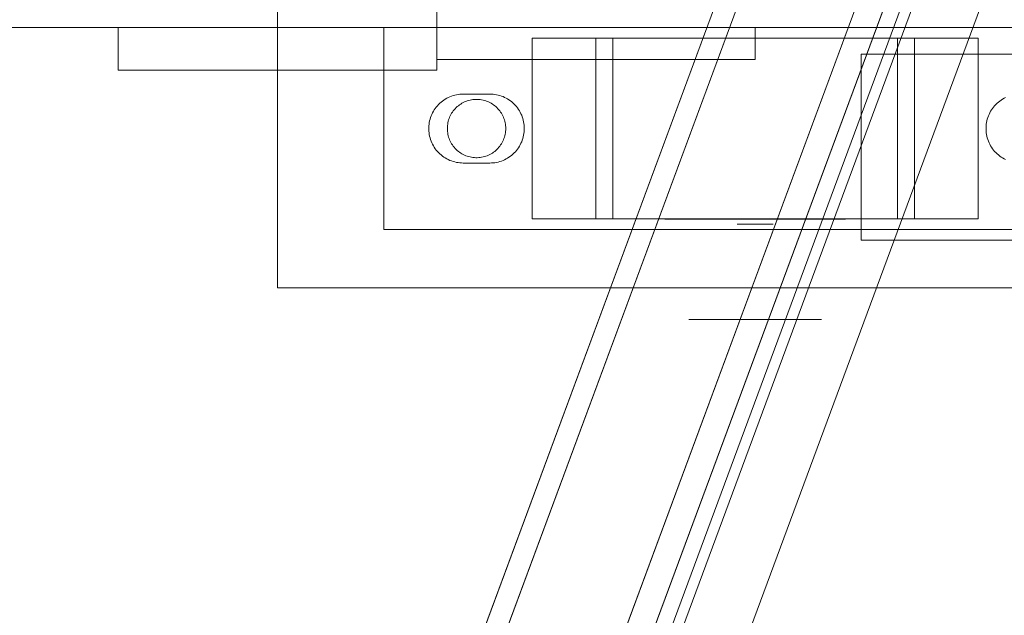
# Model space of a CAD drawing. Header units: millimetres. Extents: x -4395 to 65662, y -65530 to 6847.
# Tile 46 of 256: x 2661 to 2847, y -59321 to -59208. Entities that reach past the tile are written whole.
import ezdxf

# ---------------------------------------------------------------- set-up
doc = ezdxf.new("R2010")
doc.units = ezdxf.units.MM
doc.layers.add('R33_DET_superior_C05', color=7, linetype='Continuous', lineweight=0)
doc.layers.add('R33_DET_superior_C06', color=7, linetype='Continuous', lineweight=0)

msp = doc.modelspace()

# ---------------------------------------------------------------- linework, layer by layer
at = {"layer": 'R33_DET_superior_C05'}
for p, q in [((2740, -59210), (2740, -59185)), ((2710, -59259), (2710, -59199)), ((360, -59210), (2740, -59210)), ((2680, -59218), (2680, -59210)), ((2680, -59210), (2740, -59210)), ((2680, -59210), (2710, -59210)), ((2710, -59218), (2710, -59210)), ((2730, -59248), (2730, -59210)), ((2730, -59210), (2870, -59210)), ((2740, -59218), (2740, -59210)), ((2740, -59216), (2740, -59210)), ((2740, -59210), (2800, -59210)), ((2800, -59210), (2800, -59216)), ((2758, -59212), (2778.097, -59212)), ((2758, -59246), (2758, -59212)), ((2758, -59212), (2770, -59212)), ((2773.209, -59212), (2770, -59212)), ((2770, -59246), (2770, -59212)), ((2773.209, -59246), (2773.209, -59212)), ((2773.209, -59212), (2773.888, -59212)), ((2773.888, -59212), (2774.627, -59212)), ((2774.627, -59212), (2775.424, -59212)), ((2775.424, -59212), (2776.278, -59212)), ((2776.278, -59212), (2777.186, -59212)), ((2777.186, -59212), (2778.147, -59212)), ((2778.097, -59212), (2821.903, -59212)), ((2778.147, -59212), (2779.159, -59212)), ((2779.159, -59212), (2780.218, -59212)), ((2780.218, -59212), (2781.323, -59212)), ((2781.323, -59212), (2782.471, -59212)), ((2782.471, -59212), (2783.659, -59212)), ((2783.004, -59212), (2783.043, -59212)), ((2783.048, -59211.95), (2783.005, -59211.95)), ((2783.051, -59212), (2783.007, -59212)), ((2783.043, -59212), (2783.125, -59212)), ((2783.132, -59211.95), (2783.048, -59211.95)), ((2783.138, -59212), (2783.051, -59212)), ((2783.125, -59212), (2783.248, -59212)), ((2783.258, -59211.95), (2783.132, -59211.95)), ((2783.267, -59212), (2783.138, -59212)), ((2783.248, -59212), (2783.413, -59212)), ((2783.426, -59211.95), (2783.258, -59211.95)), ((2783.436, -59212), (2783.267, -59212)), ((2783.413, -59212), (2783.619, -59212)), ((2783.635, -59211.95), (2783.426, -59211.95)), ((2783.647, -59212), (2783.436, -59212)), ((2783.619, -59212), (2783.865, -59212)), ((2783.885, -59211.95), (2783.635, -59211.95)), ((2783.899, -59212), (2783.647, -59212)), ((2783.659, -59212), (2784.885, -59212)), ((2783.865, -59212), (2784.151, -59212)), ((2784.175, -59211.95), (2783.885, -59211.95)), ((2784.19, -59212), (2783.899, -59212)), ((2784.151, -59212), (2784.477, -59212)), ((2784.504, -59211.95), (2784.175, -59211.95)), ((2784.52, -59212), (2784.19, -59212)), ((2784.477, -59212), (2784.841, -59212)), ((2784.872, -59211.95), (2784.504, -59211.95)), ((2784.889, -59212), (2784.52, -59212)), ((2784.841, -59212), (2785.242, -59212)), ((2785.278, -59211.95), (2784.872, -59211.95)), ((2784.885, -59212), (2786.146, -59212)), ((2785.295, -59212), (2784.889, -59212)), ((2785.242, -59212), (2785.68, -59212)), ((2785.72, -59211.95), (2785.278, -59211.95)), ((2785.738, -59212), (2785.295, -59212)), ((2785.68, -59212), (2786.154, -59212)), ((2786.197, -59211.95), (2785.72, -59211.95)), ((2786.216, -59212), (2785.738, -59212)), ((2786.146, -59212), (2787.439, -59212)), ((2786.154, -59212), (2786.662, -59212)), ((2786.709, -59211.95), (2786.197, -59211.95)), ((2786.728, -59212), (2786.216, -59212)), ((2786.662, -59212), (2787.202, -59212)), ((2787.254, -59211.95), (2786.709, -59211.95)), ((2787.273, -59212), (2786.728, -59212)), ((2787.202, -59212), (2787.775, -59212)), ((2787.83, -59211.95), (2787.254, -59211.95)), ((2787.849, -59212), (2787.273, -59212)), ((2787.439, -59212), (2788.761, -59212)), ((2787.535, -59211.95), (2787.504, -59211.95)), ((2787.597, -59211.95), (2787.535, -59211.95)), ((2787.69, -59211.95), (2787.597, -59211.95)), ((2787.813, -59211.95), (2787.69, -59211.95)), ((2787.775, -59212), (2788.378, -59212)), ((2787.967, -59211.95), (2787.813, -59211.95)), ((2788.437, -59211.95), (2787.83, -59211.95)), ((2788.456, -59212), (2787.849, -59212)), ((2788.151, -59211.95), (2787.967, -59211.95)), ((2788.364, -59211.95), (2788.151, -59211.95)), ((2788.606, -59211.95), (2788.364, -59211.95)), ((2788.378, -59212), (2789.009, -59212)), ((2789.073, -59211.95), (2788.437, -59211.95)), ((2789.091, -59212), (2788.456, -59212)), ((2788.877, -59211.95), (2788.606, -59211.95)), ((2788.761, -59212), (2790.108, -59212)), ((2789.175, -59211.95), (2788.877, -59211.95)), ((2789.009, -59212), (2789.668, -59212)), ((2789.735, -59211.95), (2789.073, -59211.95)), ((2789.753, -59212), (2789.091, -59212)), ((2789.5, -59211.95), (2789.175, -59211.95)), ((2789.851, -59211.95), (2789.5, -59211.95)), ((2789.668, -59212), (2790.309, -59212)), ((2790.424, -59211.95), (2789.735, -59211.95)), ((2790.44, -59212), (2789.753, -59212)), ((2790.227, -59211.95), (2789.851, -59211.95)), ((2790.108, -59212), (2791.479, -59212)), ((2790.628, -59211.95), (2790.227, -59211.95)), ((2790.309, -59212), (2790.971, -59212)), ((2791.136, -59211.95), (2790.424, -59211.95)), ((2791.151, -59212), (2790.44, -59212)), ((2791.052, -59211.95), (2790.628, -59211.95)), ((2790.971, -59212), (2791.653, -59212)), ((2791.498, -59211.95), (2791.052, -59211.95)), ((2791.87, -59211.95), (2791.136, -59211.95)), ((2791.885, -59212), (2791.151, -59212)), ((2791.479, -59212), (2792.869, -59212)), ((2791.965, -59211.95), (2791.498, -59211.95)), ((2791.653, -59212), (2792.352, -59212)), ((2792.624, -59211.95), (2791.87, -59211.95)), ((2792.638, -59212), (2791.885, -59212)), ((2792.452, -59211.95), (2791.965, -59211.95)), ((2792.352, -59212), (2793.069, -59212)), ((2792.958, -59211.95), (2792.452, -59211.95)), ((2793.397, -59211.95), (2792.624, -59211.95)), ((2793.409, -59212), (2792.638, -59212)), ((2792.869, -59212), (2794.275, -59212)), ((2793.482, -59211.95), (2792.958, -59211.95)), ((2793.069, -59212), (2793.801, -59212)), ((2794.186, -59211.95), (2793.397, -59211.95)), ((2794.197, -59212), (2793.409, -59212)), ((2794.022, -59211.95), (2793.482, -59211.95)), ((2793.801, -59212), (2794.546, -59212)), ((2794.576, -59211.95), (2794.022, -59211.95)), ((2794.989, -59211.95), (2794.186, -59211.95)), ((2794.999, -59212), (2794.197, -59212)), ((2794.275, -59212), (2795.695, -59212)), ((2794.546, -59212), (2795.303, -59212)), ((2795.145, -59211.95), (2794.576, -59211.95)), ((2795.805, -59211.95), (2794.989, -59211.95)), ((2795.813, -59212), (2794.999, -59212)), ((2795.725, -59211.95), (2795.145, -59211.95)), ((2795.303, -59212), (2796.07, -59212)), ((2795.695, -59212), (2797.124, -59212)), ((2796.316, -59211.95), (2795.725, -59211.95)), ((2796.632, -59211.95), (2795.805, -59211.95)), ((2796.638, -59212), (2795.813, -59212)), ((2796.07, -59212), (2796.845, -59212)), ((2796.916, -59211.95), (2796.316, -59211.95)), ((2797.466, -59211.95), (2796.632, -59211.95)), ((2797.471, -59212), (2796.638, -59212)), ((2796.845, -59212), (2797.628, -59212)), ((2797.523, -59211.95), (2796.916, -59211.95)), ((2797.124, -59212), (2798.561, -59212)), ((2798.307, -59211.95), (2797.466, -59211.95)), ((2798.311, -59212), (2797.471, -59212)), ((2798.137, -59211.95), (2797.523, -59211.95)), ((2797.628, -59212), (2798.416, -59212)), ((2798.755, -59211.95), (2798.137, -59211.95)), ((2799.153, -59211.95), (2798.307, -59211.95)), ((2799.154, -59212), (2798.311, -59212)), ((2798.416, -59212), (2799.207, -59212)), ((2798.561, -59212), (2800, -59212)), ((2799.377, -59211.95), (2798.755, -59211.95)), ((2800, -59211.95), (2799.153, -59211.95)), ((2800, -59212), (2799.154, -59212)), ((2800, -59212), (2799.207, -59212)), ((2800, -59211.95), (2799.377, -59211.95)), ((2800, -59211.95), (2800.847, -59211.95)), ((2800.623, -59211.95), (2800, -59211.95)), ((2800.846, -59212), (2800, -59212)), ((2800, -59212), (2800.793, -59212)), ((2800, -59212), (2801.439, -59212)), ((2801.245, -59211.95), (2800.623, -59211.95)), ((2800.793, -59212), (2801.584, -59212)), ((2801.689, -59212), (2800.846, -59212)), ((2800.847, -59211.95), (2801.693, -59211.95)), ((2801.863, -59211.95), (2801.245, -59211.95)), ((2801.439, -59212), (2802.876, -59212)), ((2801.584, -59212), (2802.372, -59212)), ((2802.529, -59212), (2801.689, -59212)), ((2801.693, -59211.95), (2802.534, -59211.95)), ((2802.477, -59211.95), (2801.863, -59211.95)), ((2802.372, -59212), (2803.155, -59212)), ((2803.084, -59211.95), (2802.477, -59211.95)), ((2803.362, -59212), (2802.529, -59212)), ((2802.534, -59211.95), (2803.368, -59211.95)), ((2802.876, -59212), (2804.305, -59212)), ((2803.684, -59211.95), (2803.084, -59211.95)), ((2803.155, -59212), (2803.93, -59212)), ((2804.187, -59212), (2803.362, -59212)), ((2803.368, -59211.95), (2804.195, -59211.95)), ((2804.275, -59211.95), (2803.684, -59211.95)), ((2803.93, -59212), (2804.697, -59212)), ((2805.001, -59212), (2804.187, -59212)), ((2804.195, -59211.95), (2805.011, -59211.95)), ((2804.855, -59211.95), (2804.275, -59211.95)), ((2804.305, -59212), (2805.725, -59212)), ((2804.697, -59212), (2805.454, -59212)), ((2805.424, -59211.95), (2804.855, -59211.95)), ((2805.803, -59212), (2805.001, -59212)), ((2805.011, -59211.95), (2805.814, -59211.95)), ((2805.978, -59211.95), (2805.424, -59211.95)), ((2805.454, -59212), (2806.199, -59212)), ((2805.725, -59212), (2807.131, -59212)), ((2806.591, -59212), (2805.803, -59212)), ((2805.814, -59211.95), (2806.603, -59211.95)), ((2806.518, -59211.95), (2805.978, -59211.95)), ((2806.199, -59212), (2806.931, -59212)), ((2807.042, -59211.95), (2806.518, -59211.95)), ((2807.362, -59212), (2806.591, -59212)), ((2806.603, -59211.95), (2807.376, -59211.95)), ((2806.931, -59212), (2807.648, -59212)), ((2807.548, -59211.95), (2807.042, -59211.95)), ((2807.131, -59212), (2808.521, -59212)), ((2808.115, -59212), (2807.362, -59212)), ((2807.376, -59211.95), (2808.13, -59211.95)), ((2808.035, -59211.95), (2807.548, -59211.95)), ((2807.648, -59212), (2808.347, -59212)), ((2808.502, -59211.95), (2808.035, -59211.95)), ((2808.849, -59212), (2808.115, -59212)), ((2808.13, -59211.95), (2808.864, -59211.95)), ((2808.347, -59212), (2809.029, -59212)), ((2808.948, -59211.95), (2808.502, -59211.95)), ((2808.521, -59212), (2809.892, -59212)), ((2809.56, -59212), (2808.849, -59212)), ((2808.864, -59211.95), (2809.576, -59211.95)), ((2809.372, -59211.95), (2808.948, -59211.95)), ((2809.029, -59212), (2809.691, -59212)), ((2809.773, -59211.95), (2809.372, -59211.95)), ((2810.247, -59212), (2809.56, -59212)), ((2809.576, -59211.95), (2810.265, -59211.95)), ((2810.332, -59212), (2809.691, -59212)), ((2810.149, -59211.95), (2809.773, -59211.95)), ((2809.892, -59212), (2811.239, -59212)), ((2810.5, -59211.95), (2810.149, -59211.95)), ((2810.909, -59212), (2810.247, -59212)), ((2810.265, -59211.95), (2810.927, -59211.95)), ((2810.332, -59212), (2810.991, -59212)), ((2810.825, -59211.95), (2810.5, -59211.95)), ((2811.123, -59211.95), (2810.825, -59211.95)), ((2811.544, -59212), (2810.909, -59212)), ((2810.927, -59211.95), (2811.563, -59211.95)), ((2810.991, -59212), (2811.622, -59212)), ((2811.394, -59211.95), (2811.123, -59211.95)), ((2811.239, -59212), (2812.561, -59212)), ((2811.636, -59211.95), (2811.394, -59211.95)), ((2812.151, -59212), (2811.544, -59212)), ((2811.563, -59211.95), (2812.17, -59211.95)), ((2811.622, -59212), (2812.225, -59212)), ((2811.849, -59211.95), (2811.636, -59211.95)), ((2812.033, -59211.95), (2811.849, -59211.95)), ((2812.187, -59211.95), (2812.033, -59211.95)), ((2812.727, -59212), (2812.151, -59212)), ((2812.17, -59211.95), (2812.746, -59211.95)), ((2812.31, -59211.95), (2812.187, -59211.95)), ((2812.225, -59212), (2812.798, -59212)), ((2812.403, -59211.95), (2812.31, -59211.95)), ((2812.465, -59211.95), (2812.403, -59211.95)), ((2812.496, -59211.95), (2812.465, -59211.95)), ((2812.561, -59212), (2813.854, -59212)), ((2813.272, -59212), (2812.727, -59212)), ((2812.746, -59211.95), (2813.291, -59211.95)), ((2812.798, -59212), (2813.338, -59212)), ((2813.784, -59212), (2813.272, -59212)), ((2813.291, -59211.95), (2813.803, -59211.95)), ((2813.338, -59212), (2813.846, -59212)), ((2814.262, -59212), (2813.784, -59212)), ((2813.803, -59211.95), (2814.28, -59211.95)), ((2813.846, -59212), (2814.32, -59212)), ((2813.854, -59212), (2815.115, -59212)), ((2814.705, -59212), (2814.262, -59212)), ((2814.28, -59211.95), (2814.722, -59211.95)), ((2814.32, -59212), (2814.758, -59212)), ((2815.111, -59212), (2814.705, -59212)), ((2814.722, -59211.95), (2815.128, -59211.95)), ((2814.758, -59212), (2815.159, -59212)), ((2815.48, -59212), (2815.111, -59212)), ((2815.115, -59212), (2816.341, -59212)), ((2815.128, -59211.95), (2815.496, -59211.95)), ((2815.159, -59212), (2815.523, -59212)), ((2815.81, -59212), (2815.48, -59212)), ((2815.496, -59211.95), (2815.825, -59211.95)), ((2815.523, -59212), (2815.849, -59212)), ((2816.101, -59212), (2815.81, -59212)), ((2815.825, -59211.95), (2816.115, -59211.95)), ((2815.849, -59212), (2816.135, -59212)), ((2816.353, -59212), (2816.101, -59212)), ((2816.115, -59211.95), (2816.365, -59211.95)), ((2816.135, -59212), (2816.381, -59212)), ((2816.341, -59212), (2817.529, -59212)), ((2816.564, -59212), (2816.353, -59212)), ((2816.365, -59211.95), (2816.574, -59211.95)), ((2816.381, -59212), (2816.587, -59212)), ((2816.733, -59212), (2816.564, -59212)), ((2816.574, -59211.95), (2816.742, -59211.95)), ((2816.587, -59212), (2816.752, -59212)), ((2816.862, -59212), (2816.733, -59212)), ((2816.742, -59211.95), (2816.868, -59211.95)), ((2816.752, -59212), (2816.875, -59212)), ((2816.949, -59212), (2816.862, -59212)), ((2816.868, -59211.95), (2816.952, -59211.95)), ((2816.875, -59212), (2816.957, -59212)), ((2816.952, -59211.95), (2816.995, -59211.95)), ((2816.957, -59212), (2816.996, -59212)), ((2817.529, -59212), (2818.677, -59212)), ((2818.677, -59212), (2819.782, -59212)), ((2819.782, -59212), (2820.841, -59212)), ((2820.841, -59212), (2821.853, -59212)), ((2821.853, -59212), (2822.814, -59212)), ((2821.903, -59212), (2842, -59212)), ((2822.814, -59212), (2823.722, -59212)), ((2823.722, -59212), (2824.576, -59212)), ((2824.576, -59212), (2825.373, -59212)), ((2825.373, -59212), (2826.112, -59212)), ((2826.791, -59212), (2826.112, -59212)), ((2830, -59212), (2826.791, -59212)), ((2826.791, -59246), (2826.791, -59212)), ((2842, -59212), (2830, -59212)), ((2830, -59246), (2830, -59212)), ((2842, -59212), (2842, -59246)), ((2820, -59250), (2820, -59215)), ((2820, -59215), (2860, -59215)), ((2740, -59216), (2800, -59216)), ((2680, -59218), (2740, -59218)), ((2680, -59218), (2710, -59218)), ((2743.084, -59222.789), (2742.777, -59222.892)), ((2743.396, -59222.701), (2743.084, -59222.789)), ((2743.712, -59222.629), (2743.396, -59222.701)), ((2744.031, -59222.573), (2743.712, -59222.629)), ((2744.353, -59222.532), (2744.031, -59222.573)), ((2744.676, -59222.508), (2744.353, -59222.532)), ((2745, -59222.5), (2744.676, -59222.508)), ((2745, -59222.5), (2750, -59222.5)), ((2750, -59222.5), (2750.319, -59222.508)), ((2750.637, -59222.531), (2750.319, -59222.508)), ((2750.954, -59222.57), (2750.637, -59222.531)), ((2751.268, -59222.625), (2750.954, -59222.57)), ((2751.579, -59222.695), (2751.268, -59222.625)), ((2751.887, -59222.78), (2751.579, -59222.695)), ((2752.19, -59222.88), (2751.887, -59222.78)), ((2740.347, -59224.461), (2740.126, -59224.699)), ((2740.579, -59224.235), (2740.347, -59224.461)), ((2740.822, -59224.021), (2740.579, -59224.235)), ((2741.075, -59223.819), (2740.822, -59224.021)), ((2741.338, -59223.629), (2741.075, -59223.819)), ((2741.611, -59223.454), (2741.338, -59223.629)), ((2741.891, -59223.292), (2741.611, -59223.454)), ((2742.18, -59223.144), (2741.891, -59223.292)), ((2742.475, -59223.01), (2742.18, -59223.144)), ((2742.777, -59222.892), (2742.475, -59223.01)), ((2744.289, -59224.534), (2744.071, -59224.7)), ((2744.516, -59224.38), (2744.289, -59224.534)), ((2744.75, -59224.237), (2744.516, -59224.38)), ((2744.991, -59224.106), (2744.75, -59224.237)), ((2745.238, -59223.987), (2744.991, -59224.106)), ((2745.491, -59223.88), (2745.238, -59223.987)), ((2745.748, -59223.786), (2745.491, -59223.88)), ((2746.01, -59223.706), (2745.748, -59223.786)), ((2746.276, -59223.638), (2746.01, -59223.706)), ((2746.545, -59223.584), (2746.276, -59223.638)), ((2746.816, -59223.543), (2746.545, -59223.584)), ((2747.089, -59223.515), (2746.816, -59223.543)), ((2747.363, -59223.502), (2747.089, -59223.515)), ((2747.637, -59223.502), (2747.363, -59223.502)), ((2747.911, -59223.515), (2747.637, -59223.502)), ((2748.184, -59223.543), (2747.911, -59223.515)), ((2748.455, -59223.584), (2748.184, -59223.543)), ((2748.724, -59223.638), (2748.455, -59223.584)), ((2748.99, -59223.706), (2748.724, -59223.638)), ((2749.252, -59223.786), (2748.99, -59223.706)), ((2749.509, -59223.88), (2749.252, -59223.786)), ((2749.762, -59223.987), (2749.509, -59223.88)), ((2750.009, -59224.106), (2749.762, -59223.987)), ((2750.25, -59224.237), (2750.009, -59224.106)), ((2750.484, -59224.38), (2750.25, -59224.237)), ((2750.711, -59224.534), (2750.484, -59224.38)), ((2750.929, -59224.7), (2750.711, -59224.534)), ((2752.487, -59222.995), (2752.19, -59222.88)), ((2752.779, -59223.124), (2752.487, -59222.995)), ((2753.064, -59223.268), (2752.779, -59223.124)), ((2753.342, -59223.425), (2753.064, -59223.268)), ((2753.611, -59223.595), (2753.342, -59223.425)), ((2753.872, -59223.779), (2753.611, -59223.595)), ((2754.124, -59223.975), (2753.872, -59223.779)), ((2754.365, -59224.184), (2754.124, -59223.975)), ((2754.596, -59224.404), (2754.365, -59224.184)), ((2754.816, -59224.635), (2754.596, -59224.404)), ((2755.025, -59224.876), (2754.816, -59224.635)), ((2845.347, -59224.461), (2845.126, -59224.699)), ((2845.579, -59224.235), (2845.347, -59224.461)), ((2845.822, -59224.021), (2845.579, -59224.235)), ((2846.075, -59223.819), (2845.822, -59224.021)), ((2846.338, -59223.629), (2846.075, -59223.819)), ((2846.611, -59223.454), (2846.338, -59223.629)), ((2846.891, -59223.292), (2846.611, -59223.454)), ((2847.18, -59223.144), (2846.891, -59223.292)), ((2739.075, -59226.327), (2738.949, -59226.625)), ((2739.216, -59226.035), (2739.075, -59226.327)), ((2739.371, -59225.75), (2739.216, -59226.035)), ((2739.54, -59225.473), (2739.371, -59225.75)), ((2739.722, -59225.206), (2739.54, -59225.473)), ((2739.918, -59224.947), (2739.722, -59225.206)), ((2740.126, -59224.699), (2739.918, -59224.947)), ((2742.67, -59226.37), (2742.545, -59226.614)), ((2742.807, -59226.132), (2742.67, -59226.37)), ((2742.956, -59225.902), (2742.807, -59226.132)), ((2743.116, -59225.679), (2742.956, -59225.902)), ((2743.287, -59225.465), (2743.116, -59225.679)), ((2743.468, -59225.259), (2743.287, -59225.465)), ((2743.66, -59225.063), (2743.468, -59225.259)), ((2743.861, -59224.876), (2743.66, -59225.063)), ((2744.071, -59224.7), (2743.861, -59224.876)), ((2751.139, -59224.876), (2750.929, -59224.7)), ((2751.34, -59225.063), (2751.139, -59224.876)), ((2751.532, -59225.259), (2751.34, -59225.063)), ((2751.713, -59225.465), (2751.532, -59225.259)), ((2751.884, -59225.679), (2751.713, -59225.465)), ((2752.044, -59225.902), (2751.884, -59225.679)), ((2752.193, -59226.132), (2752.044, -59225.902)), ((2752.33, -59226.37), (2752.193, -59226.132)), ((2752.455, -59226.614), (2752.33, -59226.37)), ((2755.221, -59225.128), (2755.025, -59224.876)), ((2755.405, -59225.389), (2755.221, -59225.128)), ((2755.575, -59225.658), (2755.405, -59225.389)), ((2755.732, -59225.936), (2755.575, -59225.658)), ((2755.876, -59226.221), (2755.732, -59225.936)), ((2756.005, -59226.513), (2755.876, -59226.221)), ((2756.12, -59226.81), (2756.005, -59226.513)), ((2844.075, -59226.327), (2843.949, -59226.625)), ((2844.216, -59226.035), (2844.075, -59226.327)), ((2844.371, -59225.75), (2844.216, -59226.035)), ((2844.54, -59225.473), (2844.371, -59225.75)), ((2844.722, -59225.206), (2844.54, -59225.473)), ((2844.918, -59224.947), (2844.722, -59225.206)), ((2845.126, -59224.699), (2844.918, -59224.947)), ((2738.55, -59228.192), (2738.518, -59228.514)), ((2738.599, -59227.871), (2738.55, -59228.192)), ((2738.663, -59227.554), (2738.599, -59227.871)), ((2738.743, -59227.24), (2738.663, -59227.554)), ((2738.838, -59226.93), (2738.743, -59227.24)), ((2738.949, -59226.625), (2738.838, -59226.93)), ((2742.061, -59228.18), (2742.027, -59228.452)), ((2742.109, -59227.91), (2742.061, -59228.18)), ((2742.17, -59227.643), (2742.109, -59227.91)), ((2742.244, -59227.379), (2742.17, -59227.643)), ((2742.332, -59227.119), (2742.244, -59227.379)), ((2742.432, -59226.864), (2742.332, -59227.119)), ((2742.545, -59226.614), (2742.432, -59226.864)), ((2752.568, -59226.864), (2752.455, -59226.614)), ((2752.668, -59227.119), (2752.568, -59226.864)), ((2752.756, -59227.379), (2752.668, -59227.119)), ((2752.83, -59227.643), (2752.756, -59227.379)), ((2752.891, -59227.91), (2752.83, -59227.643)), ((2752.939, -59228.18), (2752.891, -59227.91)), ((2752.973, -59228.452), (2752.939, -59228.18)), ((2756.22, -59227.113), (2756.12, -59226.81)), ((2756.305, -59227.421), (2756.22, -59227.113)), ((2756.375, -59227.732), (2756.305, -59227.421)), ((2756.43, -59228.046), (2756.375, -59227.732)), ((2756.469, -59228.363), (2756.43, -59228.046)), ((2756.492, -59228.681), (2756.469, -59228.363)), ((2843.55, -59228.192), (2843.518, -59228.514)), ((2843.599, -59227.871), (2843.55, -59228.192)), ((2843.663, -59227.554), (2843.599, -59227.871)), ((2843.743, -59227.24), (2843.663, -59227.554)), ((2843.838, -59226.93), (2843.743, -59227.24)), ((2843.949, -59226.625), (2843.838, -59226.93)), ((2738.518, -59228.514), (2738.502, -59228.838)), ((2738.502, -59228.838), (2738.502, -59229.162)), ((2738.502, -59229.162), (2738.518, -59229.486)), ((2738.518, -59229.486), (2738.55, -59229.808)), ((2738.55, -59229.808), (2738.599, -59230.129)), ((2738.599, -59230.129), (2738.663, -59230.446)), ((2742.007, -59228.726), (2742, -59229)), ((2742, -59229), (2742.007, -59229.274)), ((2742.027, -59228.452), (2742.007, -59228.726)), ((2742.007, -59229.274), (2742.027, -59229.548)), ((2742.027, -59229.548), (2742.061, -59229.82)), ((2742.061, -59229.82), (2742.109, -59230.09)), ((2742.109, -59230.09), (2742.17, -59230.357)), ((2752.83, -59230.357), (2752.891, -59230.09)), ((2752.891, -59230.09), (2752.939, -59229.82)), ((2752.939, -59229.82), (2752.973, -59229.548)), ((2752.993, -59228.726), (2752.973, -59228.452)), ((2752.973, -59229.548), (2752.993, -59229.274)), ((2753, -59229), (2752.993, -59228.726)), ((2753, -59229), (2752.993, -59229.274)), ((2756.375, -59230.268), (2756.43, -59229.954)), ((2756.43, -59229.954), (2756.469, -59229.637)), ((2756.469, -59229.637), (2756.492, -59229.319)), ((2756.5, -59229), (2756.492, -59228.681)), ((2756.492, -59229.319), (2756.5, -59229)), ((2843.518, -59228.514), (2843.502, -59228.838)), ((2843.502, -59228.838), (2843.502, -59229.162)), ((2843.502, -59229.162), (2843.518, -59229.486)), ((2843.518, -59229.486), (2843.55, -59229.808)), ((2843.55, -59229.808), (2843.599, -59230.129)), ((2843.599, -59230.129), (2843.663, -59230.446)), ((2738.663, -59230.446), (2738.743, -59230.76)), ((2738.743, -59230.76), (2738.838, -59231.07)), ((2738.838, -59231.07), (2738.949, -59231.375)), ((2738.949, -59231.375), (2739.075, -59231.673)), ((2739.075, -59231.673), (2739.216, -59231.965)), ((2739.216, -59231.965), (2739.371, -59232.25)), ((2742.17, -59230.357), (2742.244, -59230.621)), ((2742.244, -59230.621), (2742.332, -59230.881)), ((2742.332, -59230.881), (2742.432, -59231.136)), ((2742.432, -59231.136), (2742.545, -59231.386)), ((2742.545, -59231.386), (2742.67, -59231.63)), ((2742.67, -59231.63), (2742.807, -59231.868)), ((2742.807, -59231.868), (2742.956, -59232.098)), ((2752.044, -59232.098), (2752.193, -59231.868)), ((2752.193, -59231.868), (2752.33, -59231.63)), ((2752.33, -59231.63), (2752.455, -59231.386)), ((2752.455, -59231.386), (2752.568, -59231.136)), ((2752.568, -59231.136), (2752.668, -59230.881)), ((2752.668, -59230.881), (2752.756, -59230.621)), ((2752.756, -59230.621), (2752.83, -59230.357)), ((2755.575, -59232.342), (2755.732, -59232.064)), ((2755.732, -59232.064), (2755.876, -59231.779)), ((2755.876, -59231.779), (2756.005, -59231.487)), ((2756.005, -59231.487), (2756.12, -59231.19)), ((2756.12, -59231.19), (2756.22, -59230.887)), ((2756.22, -59230.887), (2756.305, -59230.579)), ((2756.305, -59230.579), (2756.375, -59230.268)), ((2843.663, -59230.446), (2843.743, -59230.76)), ((2843.743, -59230.76), (2843.838, -59231.07)), ((2843.838, -59231.07), (2843.949, -59231.375)), ((2843.949, -59231.375), (2844.075, -59231.673)), ((2844.075, -59231.673), (2844.216, -59231.965)), ((2844.216, -59231.965), (2844.371, -59232.25)), ((2739.371, -59232.25), (2739.54, -59232.527)), ((2739.54, -59232.527), (2739.722, -59232.794)), ((2739.722, -59232.794), (2739.918, -59233.053)), ((2739.918, -59233.053), (2740.126, -59233.301)), ((2740.126, -59233.301), (2740.347, -59233.539)), ((2740.347, -59233.539), (2740.579, -59233.765)), ((2740.579, -59233.765), (2740.822, -59233.979)), ((2742.956, -59232.098), (2743.116, -59232.321)), ((2743.116, -59232.321), (2743.287, -59232.535)), ((2743.287, -59232.535), (2743.468, -59232.741)), ((2743.468, -59232.741), (2743.66, -59232.937)), ((2743.66, -59232.937), (2743.861, -59233.124)), ((2743.861, -59233.124), (2744.071, -59233.3)), ((2744.071, -59233.3), (2744.289, -59233.466)), ((2744.289, -59233.466), (2744.516, -59233.62)), ((2744.516, -59233.62), (2744.75, -59233.763)), ((2744.75, -59233.763), (2744.991, -59233.894)), ((2744.991, -59233.894), (2745.238, -59234.013)), ((2749.762, -59234.013), (2750.009, -59233.894)), ((2750.009, -59233.894), (2750.25, -59233.763)), ((2750.25, -59233.763), (2750.484, -59233.62)), ((2750.484, -59233.62), (2750.711, -59233.466)), ((2750.711, -59233.466), (2750.929, -59233.3)), ((2750.929, -59233.3), (2751.139, -59233.124)), ((2751.139, -59233.124), (2751.34, -59232.937)), ((2751.34, -59232.937), (2751.532, -59232.741)), ((2751.532, -59232.741), (2751.713, -59232.535)), ((2751.713, -59232.535), (2751.884, -59232.321)), ((2751.884, -59232.321), (2752.044, -59232.098)), ((2754.124, -59234.025), (2754.365, -59233.816)), ((2754.365, -59233.816), (2754.596, -59233.596)), ((2754.596, -59233.596), (2754.816, -59233.365)), ((2754.816, -59233.365), (2755.025, -59233.124)), ((2755.025, -59233.124), (2755.221, -59232.872)), ((2755.221, -59232.872), (2755.405, -59232.611)), ((2755.405, -59232.611), (2755.575, -59232.342)), ((2844.371, -59232.25), (2844.54, -59232.527)), ((2844.54, -59232.527), (2844.722, -59232.794)), ((2844.722, -59232.794), (2844.918, -59233.053)), ((2844.918, -59233.053), (2845.126, -59233.301)), ((2845.126, -59233.301), (2845.347, -59233.539)), ((2845.347, -59233.539), (2845.579, -59233.765)), ((2845.579, -59233.765), (2845.822, -59233.979)), ((2740.822, -59233.979), (2741.075, -59234.181)), ((2741.075, -59234.181), (2741.338, -59234.371)), ((2741.338, -59234.371), (2741.611, -59234.546)), ((2741.611, -59234.546), (2741.891, -59234.708)), ((2741.891, -59234.708), (2742.18, -59234.856)), ((2742.18, -59234.856), (2742.475, -59234.99)), ((2742.475, -59234.99), (2742.777, -59235.108)), ((2742.777, -59235.108), (2743.084, -59235.211)), ((2743.084, -59235.211), (2743.396, -59235.299)), ((2743.396, -59235.299), (2743.712, -59235.371)), ((2743.712, -59235.371), (2744.031, -59235.427)), ((2744.031, -59235.427), (2744.353, -59235.468)), ((2744.353, -59235.468), (2744.676, -59235.492)), ((2745, -59235.5), (2744.676, -59235.492)), ((2750, -59235.5), (2745, -59235.5)), ((2745.238, -59234.013), (2745.491, -59234.12)), ((2745.491, -59234.12), (2745.748, -59234.214)), ((2745.748, -59234.214), (2746.01, -59234.294)), ((2746.01, -59234.294), (2746.276, -59234.362)), ((2746.276, -59234.362), (2746.545, -59234.416)), ((2746.545, -59234.416), (2746.816, -59234.457)), ((2746.816, -59234.457), (2747.089, -59234.485)), ((2747.089, -59234.485), (2747.363, -59234.498)), ((2747.363, -59234.498), (2747.637, -59234.498)), ((2747.637, -59234.498), (2747.911, -59234.485)), ((2747.911, -59234.485), (2748.184, -59234.457)), ((2748.184, -59234.457), (2748.455, -59234.416)), ((2748.455, -59234.416), (2748.724, -59234.362)), ((2748.724, -59234.362), (2748.99, -59234.294)), ((2748.99, -59234.294), (2749.252, -59234.214)), ((2749.252, -59234.214), (2749.509, -59234.12)), ((2749.509, -59234.12), (2749.762, -59234.013)), ((2750, -59235.5), (2750.319, -59235.492)), ((2750.319, -59235.492), (2750.637, -59235.469)), ((2750.637, -59235.469), (2750.954, -59235.43)), ((2750.954, -59235.43), (2751.268, -59235.375)), ((2751.268, -59235.375), (2751.579, -59235.305)), ((2751.579, -59235.305), (2751.887, -59235.22)), ((2751.887, -59235.22), (2752.19, -59235.12)), ((2752.19, -59235.12), (2752.487, -59235.005)), ((2752.487, -59235.005), (2752.779, -59234.876)), ((2752.779, -59234.876), (2753.064, -59234.732)), ((2753.064, -59234.732), (2753.342, -59234.575)), ((2753.342, -59234.575), (2753.611, -59234.405)), ((2753.611, -59234.405), (2753.872, -59234.221)), ((2753.872, -59234.221), (2754.124, -59234.025)), ((2845.822, -59233.979), (2846.075, -59234.181)), ((2846.075, -59234.181), (2846.338, -59234.371)), ((2846.338, -59234.371), (2846.611, -59234.546)), ((2846.611, -59234.546), (2846.891, -59234.708)), ((2846.891, -59234.708), (2847.18, -59234.856)), ((2758, -59246), (2778.097, -59246)), ((2758, -59246), (2770, -59246)), ((2770, -59246), (2773.209, -59246)), ((2773.209, -59246), (2773.888, -59246)), ((2773.888, -59246), (2774.627, -59246)), ((2774.627, -59246), (2775.424, -59246)), ((2775.424, -59246), (2776.278, -59246)), ((2776.278, -59246), (2777.186, -59246)), ((2777.186, -59246), (2778.147, -59246)), ((2778.097, -59246), (2821.903, -59246)), ((2778.147, -59246), (2779.159, -59246)), ((2779.159, -59246), (2780.218, -59246)), ((2780.218, -59246), (2781.323, -59246)), ((2781.323, -59246), (2782.471, -59246)), ((2782.471, -59246), (2783.659, -59246)), ((2783.004, -59246), (2783.043, -59246)), ((2783.048, -59246.05), (2783.005, -59246.05)), ((2783.051, -59246), (2783.007, -59246)), ((2783.043, -59246), (2783.125, -59246)), ((2783.132, -59246.05), (2783.048, -59246.05)), ((2783.138, -59246), (2783.051, -59246)), ((2783.125, -59246), (2783.248, -59246)), ((2783.258, -59246.05), (2783.132, -59246.05)), ((2783.267, -59246), (2783.138, -59246)), ((2783.248, -59246), (2783.413, -59246)), ((2783.426, -59246.05), (2783.258, -59246.05)), ((2783.436, -59246), (2783.267, -59246)), ((2783.413, -59246), (2783.619, -59246)), ((2783.635, -59246.05), (2783.426, -59246.05)), ((2783.647, -59246), (2783.436, -59246)), ((2783.619, -59246), (2783.865, -59246)), ((2783.885, -59246.05), (2783.635, -59246.05)), ((2783.899, -59246), (2783.647, -59246)), ((2783.659, -59246), (2784.885, -59246)), ((2783.865, -59246), (2784.151, -59246)), ((2784.175, -59246.05), (2783.885, -59246.05)), ((2784.19, -59246), (2783.899, -59246)), ((2784.151, -59246), (2784.477, -59246)), ((2784.504, -59246.05), (2784.175, -59246.05)), ((2784.52, -59246), (2784.19, -59246)), ((2784.477, -59246), (2784.841, -59246)), ((2784.872, -59246.05), (2784.504, -59246.05)), ((2784.889, -59246), (2784.52, -59246)), ((2784.841, -59246), (2785.242, -59246)), ((2785.278, -59246.05), (2784.872, -59246.05)), ((2784.885, -59246), (2786.146, -59246)), ((2785.295, -59246), (2784.889, -59246)), ((2785.242, -59246), (2785.68, -59246)), ((2785.72, -59246.05), (2785.278, -59246.05)), ((2785.738, -59246), (2785.295, -59246)), ((2785.68, -59246), (2786.154, -59246)), ((2786.197, -59246.05), (2785.72, -59246.05)), ((2786.216, -59246), (2785.738, -59246)), ((2786.146, -59246), (2787.439, -59246)), ((2786.154, -59246), (2786.662, -59246)), ((2786.709, -59246.05), (2786.197, -59246.05)), ((2786.728, -59246), (2786.216, -59246)), ((2786.662, -59246), (2787.202, -59246)), ((2787.254, -59246.05), (2786.709, -59246.05)), ((2787.273, -59246), (2786.728, -59246)), ((2787.202, -59246), (2787.775, -59246)), ((2787.83, -59246.05), (2787.254, -59246.05)), ((2787.849, -59246), (2787.273, -59246)), ((2787.439, -59246), (2788.761, -59246)), ((2787.535, -59246.05), (2787.504, -59246.05)), ((2787.597, -59246.05), (2787.535, -59246.05)), ((2787.69, -59246.05), (2787.597, -59246.05)), ((2787.813, -59246.05), (2787.69, -59246.05)), ((2787.775, -59246), (2788.378, -59246)), ((2787.967, -59246.05), (2787.813, -59246.05)), ((2788.437, -59246.05), (2787.83, -59246.05)), ((2788.456, -59246), (2787.849, -59246)), ((2788.151, -59246.05), (2787.967, -59246.05)), ((2788.364, -59246.05), (2788.151, -59246.05)), ((2788.606, -59246.05), (2788.364, -59246.05)), ((2788.378, -59246), (2789.009, -59246)), ((2789.073, -59246.05), (2788.437, -59246.05)), ((2789.091, -59246), (2788.456, -59246)), ((2788.877, -59246.05), (2788.606, -59246.05)), ((2788.761, -59246), (2790.108, -59246)), ((2789.175, -59246.05), (2788.877, -59246.05)), ((2789.009, -59246), (2789.668, -59246)), ((2789.735, -59246.05), (2789.073, -59246.05)), ((2789.753, -59246), (2789.091, -59246)), ((2789.5, -59246.05), (2789.175, -59246.05)), ((2789.851, -59246.05), (2789.5, -59246.05)), ((2789.668, -59246), (2790.309, -59246)), ((2790.424, -59246.05), (2789.735, -59246.05)), ((2790.44, -59246), (2789.753, -59246)), ((2790.227, -59246.05), (2789.851, -59246.05)), ((2790.108, -59246), (2791.479, -59246)), ((2790.628, -59246.05), (2790.227, -59246.05)), ((2790.309, -59246), (2790.971, -59246)), ((2791.136, -59246.05), (2790.424, -59246.05)), ((2791.151, -59246), (2790.44, -59246)), ((2791.052, -59246.05), (2790.628, -59246.05)), ((2790.971, -59246), (2791.653, -59246)), ((2791.498, -59246.05), (2791.052, -59246.05)), ((2791.87, -59246.05), (2791.136, -59246.05)), ((2791.885, -59246), (2791.151, -59246)), ((2791.479, -59246), (2792.869, -59246)), ((2791.965, -59246.05), (2791.498, -59246.05)), ((2791.653, -59246), (2792.352, -59246)), ((2792.624, -59246.05), (2791.87, -59246.05)), ((2792.638, -59246), (2791.885, -59246)), ((2792.452, -59246.05), (2791.965, -59246.05)), ((2792.352, -59246), (2793.069, -59246)), ((2792.958, -59246.05), (2792.452, -59246.05)), ((2793.397, -59246.05), (2792.624, -59246.05)), ((2793.409, -59246), (2792.638, -59246)), ((2792.869, -59246), (2794.275, -59246)), ((2793.482, -59246.05), (2792.958, -59246.05)), ((2793.069, -59246), (2793.801, -59246)), ((2794.186, -59246.05), (2793.397, -59246.05)), ((2794.197, -59246), (2793.409, -59246)), ((2794.022, -59246.05), (2793.482, -59246.05)), ((2793.801, -59246), (2794.546, -59246)), ((2794.576, -59246.05), (2794.022, -59246.05)), ((2794.989, -59246.05), (2794.186, -59246.05)), ((2794.999, -59246), (2794.197, -59246)), ((2794.275, -59246), (2795.695, -59246)), ((2794.546, -59246), (2795.303, -59246)), ((2795.145, -59246.05), (2794.576, -59246.05)), ((2795.805, -59246.05), (2794.989, -59246.05)), ((2795.813, -59246), (2794.999, -59246)), ((2795.725, -59246.05), (2795.145, -59246.05)), ((2795.303, -59246), (2796.07, -59246)), ((2795.695, -59246), (2797.124, -59246)), ((2796.316, -59246.05), (2795.725, -59246.05)), ((2796.632, -59246.05), (2795.805, -59246.05)), ((2796.638, -59246), (2795.813, -59246)), ((2796.07, -59246), (2796.845, -59246)), ((2796.916, -59246.05), (2796.316, -59246.05)), ((2797.466, -59246.05), (2796.632, -59246.05)), ((2797.471, -59246), (2796.638, -59246)), ((2796.845, -59246), (2797.628, -59246)), ((2797.523, -59246.05), (2796.916, -59246.05)), ((2797.124, -59246), (2798.561, -59246)), ((2798.307, -59246.05), (2797.466, -59246.05)), ((2798.311, -59246), (2797.471, -59246)), ((2798.137, -59246.05), (2797.523, -59246.05)), ((2797.628, -59246), (2798.416, -59246)), ((2798.755, -59246.05), (2798.137, -59246.05)), ((2799.153, -59246.05), (2798.307, -59246.05)), ((2799.154, -59246), (2798.311, -59246)), ((2798.416, -59246), (2799.207, -59246)), ((2798.561, -59246), (2800, -59246)), ((2799.377, -59246.05), (2798.755, -59246.05)), ((2800, -59246.05), (2799.153, -59246.05)), ((2800, -59246), (2799.154, -59246)), ((2800, -59246), (2799.207, -59246)), ((2800, -59246.05), (2799.377, -59246.05)), ((2800.846, -59246), (2800, -59246)), ((2800, -59246), (2800.793, -59246)), ((2800, -59246), (2801.439, -59246)), ((2800, -59246.05), (2800.847, -59246.05)), ((2800.623, -59246.05), (2800, -59246.05)), ((2801.245, -59246.05), (2800.623, -59246.05)), ((2800.793, -59246), (2801.584, -59246)), ((2801.689, -59246), (2800.846, -59246)), ((2800.847, -59246.05), (2801.693, -59246.05)), ((2801.863, -59246.05), (2801.245, -59246.05)), ((2801.439, -59246), (2802.876, -59246)), ((2801.584, -59246), (2802.372, -59246)), ((2802.529, -59246), (2801.689, -59246)), ((2801.693, -59246.05), (2802.534, -59246.05)), ((2802.477, -59246.05), (2801.863, -59246.05)), ((2802.372, -59246), (2803.155, -59246)), ((2803.084, -59246.05), (2802.477, -59246.05)), ((2803.362, -59246), (2802.529, -59246)), ((2802.534, -59246.05), (2803.368, -59246.05)), ((2802.876, -59246), (2804.305, -59246)), ((2803.684, -59246.05), (2803.084, -59246.05)), ((2803.155, -59246), (2803.93, -59246)), ((2804.187, -59246), (2803.362, -59246)), ((2803.368, -59246.05), (2804.195, -59246.05)), ((2804.275, -59246.05), (2803.684, -59246.05)), ((2803.93, -59246), (2804.697, -59246)), ((2805.001, -59246), (2804.187, -59246)), ((2804.195, -59246.05), (2805.011, -59246.05)), ((2804.855, -59246.05), (2804.275, -59246.05)), ((2804.305, -59246), (2805.725, -59246)), ((2804.697, -59246), (2805.454, -59246)), ((2805.424, -59246.05), (2804.855, -59246.05)), ((2805.803, -59246), (2805.001, -59246)), ((2805.011, -59246.05), (2805.814, -59246.05)), ((2805.978, -59246.05), (2805.424, -59246.05)), ((2805.454, -59246), (2806.199, -59246)), ((2805.725, -59246), (2807.131, -59246)), ((2806.591, -59246), (2805.803, -59246)), ((2805.814, -59246.05), (2806.603, -59246.05)), ((2806.518, -59246.05), (2805.978, -59246.05)), ((2806.199, -59246), (2806.931, -59246)), ((2807.042, -59246.05), (2806.518, -59246.05)), ((2807.362, -59246), (2806.591, -59246)), ((2806.603, -59246.05), (2807.376, -59246.05)), ((2806.931, -59246), (2807.648, -59246)), ((2807.548, -59246.05), (2807.042, -59246.05)), ((2807.131, -59246), (2808.521, -59246)), ((2808.115, -59246), (2807.362, -59246)), ((2807.376, -59246.05), (2808.13, -59246.05)), ((2808.035, -59246.05), (2807.548, -59246.05)), ((2807.648, -59246), (2808.347, -59246)), ((2808.502, -59246.05), (2808.035, -59246.05)), ((2808.849, -59246), (2808.115, -59246)), ((2808.13, -59246.05), (2808.864, -59246.05)), ((2808.347, -59246), (2809.029, -59246)), ((2808.948, -59246.05), (2808.502, -59246.05)), ((2808.521, -59246), (2809.892, -59246)), ((2809.56, -59246), (2808.849, -59246)), ((2808.864, -59246.05), (2809.576, -59246.05)), ((2809.372, -59246.05), (2808.948, -59246.05)), ((2809.029, -59246), (2809.691, -59246)), ((2809.773, -59246.05), (2809.372, -59246.05)), ((2810.247, -59246), (2809.56, -59246)), ((2809.576, -59246.05), (2810.265, -59246.05)), ((2810.332, -59246), (2809.691, -59246)), ((2810.149, -59246.05), (2809.773, -59246.05)), ((2809.892, -59246), (2811.239, -59246)), ((2810.5, -59246.05), (2810.149, -59246.05)), ((2810.909, -59246), (2810.247, -59246)), ((2810.265, -59246.05), (2810.927, -59246.05)), ((2810.332, -59246), (2810.991, -59246)), ((2810.825, -59246.05), (2810.5, -59246.05)), ((2811.123, -59246.05), (2810.825, -59246.05)), ((2811.544, -59246), (2810.909, -59246)), ((2810.927, -59246.05), (2811.563, -59246.05)), ((2810.991, -59246), (2811.622, -59246)), ((2811.394, -59246.05), (2811.123, -59246.05)), ((2811.239, -59246), (2812.561, -59246)), ((2811.636, -59246.05), (2811.394, -59246.05)), ((2812.151, -59246), (2811.544, -59246)), ((2811.563, -59246.05), (2812.17, -59246.05)), ((2811.622, -59246), (2812.225, -59246)), ((2811.849, -59246.05), (2811.636, -59246.05)), ((2812.033, -59246.05), (2811.849, -59246.05)), ((2812.187, -59246.05), (2812.033, -59246.05)), ((2812.727, -59246), (2812.151, -59246)), ((2812.17, -59246.05), (2812.746, -59246.05)), ((2812.31, -59246.05), (2812.187, -59246.05)), ((2812.225, -59246), (2812.798, -59246)), ((2812.403, -59246.05), (2812.31, -59246.05)), ((2812.465, -59246.05), (2812.403, -59246.05)), ((2812.496, -59246.05), (2812.465, -59246.05)), ((2812.561, -59246), (2813.854, -59246)), ((2813.272, -59246), (2812.727, -59246)), ((2812.746, -59246.05), (2813.291, -59246.05)), ((2812.798, -59246), (2813.338, -59246)), ((2813.784, -59246), (2813.272, -59246)), ((2813.291, -59246.05), (2813.803, -59246.05)), ((2813.338, -59246), (2813.846, -59246)), ((2814.262, -59246), (2813.784, -59246)), ((2813.803, -59246.05), (2814.28, -59246.05)), ((2813.846, -59246), (2814.32, -59246)), ((2813.854, -59246), (2815.115, -59246)), ((2814.705, -59246), (2814.262, -59246)), ((2814.28, -59246.05), (2814.722, -59246.05)), ((2814.32, -59246), (2814.758, -59246)), ((2815.111, -59246), (2814.705, -59246)), ((2814.722, -59246.05), (2815.128, -59246.05)), ((2814.758, -59246), (2815.159, -59246)), ((2815.48, -59246), (2815.111, -59246)), ((2815.115, -59246), (2816.341, -59246)), ((2815.128, -59246.05), (2815.496, -59246.05)), ((2815.159, -59246), (2815.523, -59246)), ((2815.81, -59246), (2815.48, -59246)), ((2815.496, -59246.05), (2815.825, -59246.05)), ((2815.523, -59246), (2815.849, -59246)), ((2816.101, -59246), (2815.81, -59246)), ((2815.825, -59246.05), (2816.115, -59246.05)), ((2815.849, -59246), (2816.135, -59246)), ((2816.353, -59246), (2816.101, -59246)), ((2816.115, -59246.05), (2816.365, -59246.05)), ((2816.135, -59246), (2816.381, -59246)), ((2816.341, -59246), (2817.529, -59246)), ((2816.564, -59246), (2816.353, -59246)), ((2816.365, -59246.05), (2816.574, -59246.05)), ((2816.381, -59246), (2816.587, -59246)), ((2816.733, -59246), (2816.564, -59246)), ((2816.574, -59246.05), (2816.742, -59246.05)), ((2816.587, -59246), (2816.752, -59246)), ((2816.862, -59246), (2816.733, -59246)), ((2816.742, -59246.05), (2816.868, -59246.05)), ((2816.752, -59246), (2816.875, -59246)), ((2816.949, -59246), (2816.862, -59246)), ((2816.868, -59246.05), (2816.952, -59246.05)), ((2816.875, -59246), (2816.957, -59246)), ((2816.952, -59246.05), (2816.995, -59246.05)), ((2816.957, -59246), (2816.996, -59246)), ((2817.529, -59246), (2818.677, -59246)), ((2818.677, -59246), (2819.782, -59246)), ((2819.782, -59246), (2820.841, -59246)), ((2820.841, -59246), (2821.853, -59246)), ((2821.853, -59246), (2822.814, -59246)), ((2842, -59246), (2821.903, -59246)), ((2822.814, -59246), (2823.722, -59246)), ((2823.722, -59246), (2824.576, -59246)), ((2824.576, -59246), (2825.373, -59246)), ((2825.373, -59246), (2826.112, -59246)), ((2826.791, -59246), (2826.112, -59246)), ((2826.791, -59246), (2830, -59246)), ((2842, -59246), (2830, -59246)), ((2730, -59248), (2870, -59248)), ((2796.626, -59247), (2796.61, -59247)), ((2796.652, -59247), (2796.626, -59247)), ((2796.685, -59247), (2796.652, -59247)), ((2796.727, -59247), (2796.685, -59247)), ((2796.777, -59247), (2796.727, -59247)), ((2796.835, -59247), (2796.777, -59247)), ((2796.901, -59247), (2796.835, -59247)), ((2796.974, -59247), (2796.901, -59247)), ((2797.056, -59247), (2796.974, -59247)), ((2797.144, -59247), (2797.056, -59247)), ((2797.239, -59247), (2797.144, -59247)), ((2797.342, -59247), (2797.239, -59247)), ((2797.451, -59247), (2797.342, -59247)), ((2797.566, -59247), (2797.451, -59247)), ((2797.687, -59247), (2797.566, -59247)), ((2797.815, -59247), (2797.687, -59247)), ((2797.947, -59247), (2797.815, -59247)), ((2798.085, -59247), (2797.947, -59247)), ((2798.227, -59247), (2798.085, -59247)), ((2798.374, -59247), (2798.227, -59247)), ((2798.525, -59247), (2798.374, -59247)), ((2798.679, -59247), (2798.525, -59247)), ((2798.837, -59247), (2798.679, -59247)), ((2798.998, -59247), (2798.837, -59247)), ((2799.161, -59247), (2798.998, -59247)), ((2799.326, -59247), (2799.161, -59247)), ((2799.493, -59247), (2799.326, -59247)), ((2799.661, -59247), (2799.493, -59247)), ((2799.831, -59247), (2799.661, -59247)), ((2800, -59247), (2799.831, -59247)), ((2800, -59247), (2800.169, -59247)), ((2800.169, -59247), (2800.339, -59247)), ((2800.339, -59247), (2800.507, -59247)), ((2800.507, -59247), (2800.674, -59247)), ((2800.674, -59247), (2800.839, -59247)), ((2800.839, -59247), (2801.002, -59247)), ((2801.002, -59247), (2801.163, -59247)), ((2801.163, -59247), (2801.321, -59247)), ((2801.321, -59247), (2801.475, -59247)), ((2801.475, -59247), (2801.626, -59247)), ((2801.626, -59247), (2801.773, -59247)), ((2801.773, -59247), (2801.915, -59247)), ((2801.915, -59247), (2802.053, -59247)), ((2802.053, -59247), (2802.185, -59247)), ((2802.185, -59247), (2802.313, -59247)), ((2802.313, -59247), (2802.434, -59247)), ((2802.434, -59247), (2802.549, -59247)), ((2802.549, -59247), (2802.658, -59247)), ((2802.658, -59247), (2802.761, -59247)), ((2802.761, -59247), (2802.856, -59247)), ((2802.856, -59247), (2802.944, -59247)), ((2802.944, -59247), (2803.026, -59247)), ((2803.026, -59247), (2803.099, -59247)), ((2803.099, -59247), (2803.165, -59247)), ((2803.165, -59247), (2803.223, -59247)), ((2803.223, -59247), (2803.273, -59247)), ((2803.273, -59247), (2803.315, -59247)), ((2803.315, -59247), (2803.348, -59247)), ((2803.348, -59247), (2803.374, -59247)), ((2803.374, -59247), (2803.39, -59247)), ((2860, -59250), (2820, -59250)), ((2710, -59259), (2890, -59259)), ((2787.535, -59265), (2787.504, -59265)), ((2787.597, -59265), (2787.535, -59265)), ((2787.69, -59265), (2787.597, -59265)), ((2787.813, -59265), (2787.69, -59265)), ((2787.967, -59265), (2787.813, -59265)), ((2788.151, -59265), (2787.967, -59265)), ((2788.364, -59265), (2788.151, -59265)), ((2788.606, -59265), (2788.364, -59265)), ((2788.877, -59265), (2788.606, -59265)), ((2789.175, -59265), (2788.877, -59265)), ((2789.5, -59265), (2789.175, -59265)), ((2789.851, -59265), (2789.5, -59265)), ((2790.227, -59265), (2789.851, -59265)), ((2790.628, -59265), (2790.227, -59265)), ((2791.052, -59265), (2790.628, -59265)), ((2791.498, -59265), (2791.052, -59265)), ((2791.965, -59265), (2791.498, -59265)), ((2792.452, -59265), (2791.965, -59265)), ((2792.958, -59265), (2792.452, -59265)), ((2793.482, -59265), (2792.958, -59265)), ((2794.022, -59265), (2793.482, -59265)), ((2794.576, -59265), (2794.022, -59265)), ((2795.145, -59265), (2794.576, -59265)), ((2795.725, -59265), (2795.145, -59265)), ((2796.316, -59265), (2795.725, -59265)), ((2796.916, -59265), (2796.316, -59265)), ((2796.626, -59265), (2796.61, -59265)), ((2796.652, -59265), (2796.626, -59265)), ((2796.685, -59265), (2796.652, -59265)), ((2796.727, -59265), (2796.685, -59265)), ((2796.777, -59265), (2796.727, -59265)), ((2796.835, -59265), (2796.777, -59265)), ((2796.901, -59265), (2796.835, -59265)), ((2796.974, -59265), (2796.901, -59265)), ((2797.523, -59265), (2796.916, -59265)), ((2797.056, -59265), (2796.974, -59265)), ((2797.144, -59265), (2797.056, -59265)), ((2797.239, -59265), (2797.144, -59265)), ((2797.342, -59265), (2797.239, -59265)), ((2797.451, -59265), (2797.342, -59265)), ((2797.566, -59265), (2797.451, -59265)), ((2798.137, -59265), (2797.523, -59265)), ((2797.687, -59265), (2797.566, -59265)), ((2797.815, -59265), (2797.687, -59265)), ((2797.947, -59265), (2797.815, -59265)), ((2798.085, -59265), (2797.947, -59265)), ((2798.227, -59265), (2798.085, -59265)), ((2798.755, -59265), (2798.137, -59265)), ((2798.374, -59265), (2798.227, -59265)), ((2798.525, -59265), (2798.374, -59265)), ((2798.679, -59265), (2798.525, -59265)), ((2798.837, -59265), (2798.679, -59265)), ((2799.377, -59265), (2798.755, -59265)), ((2798.998, -59265), (2798.837, -59265)), ((2799.161, -59265), (2798.998, -59265)), ((2799.326, -59265), (2799.161, -59265)), ((2799.493, -59265), (2799.326, -59265)), ((2800, -59265), (2799.377, -59265)), ((2799.661, -59265), (2799.493, -59265)), ((2799.831, -59265), (2799.661, -59265)), ((2800, -59265), (2799.831, -59265)), ((2800, -59265), (2800.623, -59265)), ((2800.169, -59265), (2800, -59265)), ((2800.339, -59265), (2800.169, -59265)), ((2800.507, -59265), (2800.339, -59265)), ((2800.674, -59265), (2800.507, -59265)), ((2800.623, -59265), (2801.245, -59265)), ((2800.839, -59265), (2800.674, -59265)), ((2801.002, -59265), (2800.839, -59265)), ((2801.163, -59265), (2801.002, -59265)), ((2801.321, -59265), (2801.163, -59265)), ((2801.245, -59265), (2801.863, -59265)), ((2801.475, -59265), (2801.321, -59265)), ((2801.626, -59265), (2801.475, -59265)), ((2801.773, -59265), (2801.626, -59265)), ((2801.915, -59265), (2801.773, -59265)), ((2801.863, -59265), (2802.477, -59265)), ((2802.053, -59265), (2801.915, -59265)), ((2802.185, -59265), (2802.053, -59265)), ((2802.313, -59265), (2802.185, -59265)), ((2802.434, -59265), (2802.313, -59265)), ((2802.549, -59265), (2802.434, -59265)), ((2802.477, -59265), (2803.084, -59265)), ((2802.658, -59265), (2802.549, -59265)), ((2802.761, -59265), (2802.658, -59265)), ((2802.856, -59265), (2802.761, -59265)), ((2802.944, -59265), (2802.856, -59265)), ((2803.026, -59265), (2802.944, -59265)), ((2803.099, -59265), (2803.026, -59265)), ((2803.084, -59265), (2803.684, -59265)), ((2803.165, -59265), (2803.099, -59265)), ((2803.223, -59265), (2803.165, -59265)), ((2803.273, -59265), (2803.223, -59265)), ((2803.315, -59265), (2803.273, -59265)), ((2803.348, -59265), (2803.315, -59265)), ((2803.374, -59265), (2803.348, -59265)), ((2803.39, -59265), (2803.374, -59265)), ((2803.684, -59265), (2804.275, -59265)), ((2804.275, -59265), (2804.855, -59265)), ((2804.855, -59265), (2805.424, -59265)), ((2805.424, -59265), (2805.978, -59265)), ((2805.978, -59265), (2806.518, -59265)), ((2806.518, -59265), (2807.042, -59265)), ((2807.042, -59265), (2807.548, -59265)), ((2807.548, -59265), (2808.035, -59265)), ((2808.035, -59265), (2808.502, -59265)), ((2808.502, -59265), (2808.948, -59265)), ((2808.948, -59265), (2809.372, -59265)), ((2809.372, -59265), (2809.773, -59265)), ((2809.773, -59265), (2810.149, -59265)), ((2810.149, -59265), (2810.5, -59265)), ((2810.5, -59265), (2810.825, -59265)), ((2810.825, -59265), (2811.123, -59265)), ((2811.123, -59265), (2811.394, -59265)), ((2811.394, -59265), (2811.636, -59265)), ((2811.636, -59265), (2811.849, -59265)), ((2811.849, -59265), (2812.033, -59265)), ((2812.033, -59265), (2812.187, -59265)), ((2812.187, -59265), (2812.31, -59265)), ((2812.31, -59265), (2812.403, -59265)), ((2812.403, -59265), (2812.465, -59265)), ((2812.465, -59265), (2812.496, -59265))]:
    msp.add_line(p, q, dxfattribs=at)
at = {"layer": 'R33_DET_superior_C06'}
for p, q in [((2377.931, -60324.947), (2925.838, -58845.598)), ((2926.194, -58844.636), (2378.287, -60323.985)), ((2925.66, -58846.08), (2572.802, -59798.794)), ((2576.553, -59800.183), (2929.411, -58847.469)), ((2401.731, -60332.668), (2949.638, -58853.319)), ((2949.282, -58854.281), (2401.374, -60333.63)), ((2919.063, -58863.889), (2566.206, -59816.603)), ((2565.85, -59817.566), (2918.707, -58864.852)), ((2922.458, -58866.241), (2569.601, -59818.955)), ((2942.151, -58873.535), (2589.294, -59826.249)), ((2589.65, -59825.286), (2942.507, -58872.572)), ((2939.043, -58910.716), (2439.043, -60260.716)), ((2438.865, -60261.198), (2938.865, -58911.198)), ((2432.744, -60277.724), (2932.744, -58927.724)), ((2932.923, -58927.242), (2432.923, -60277.242)), ((2915.903, -58958.799), (2456.966, -60197.929)), ((2459.779, -60198.971), (2918.716, -58959.841)), ((2454.886, -60203.545), (2913.823, -58964.415)), ((2916.636, -58965.457), (2457.7, -60204.586)), ((2914.912, -58975.872), (2462.819, -60196.523)), ((2462.64, -60197.005), (2914.733, -58976.354)), ((2871.646, -58991.915), (2461.699, -60098.772)), ((2871.646, -58991.915), (2576.962, -59787.563)), ((2443.479, -60159.483), (2875.041, -58994.267)), ((2875.397, -58993.304), (2443.836, -60158.52)), ((2461.343, -60099.735), (2871.29, -58992.878)), ((2580.713, -59788.952), (2875.397, -58993.304)), ((2894.734, -59001.561), (2484.786, -60108.418)), ((2485.143, -60107.455), (2895.09, -59000.598)), ((2915.364, -59009.202), (2483.803, -60174.417)), ((2484.159, -60173.455), (2915.721, -59008.239)), ((2565.85, -59817.566), (2860.534, -59021.918)), ((2864.285, -59023.308), (2569.601, -59818.955))]:
    msp.add_line(p, q, dxfattribs=at)

doc.saveas('drawing.dxf')
